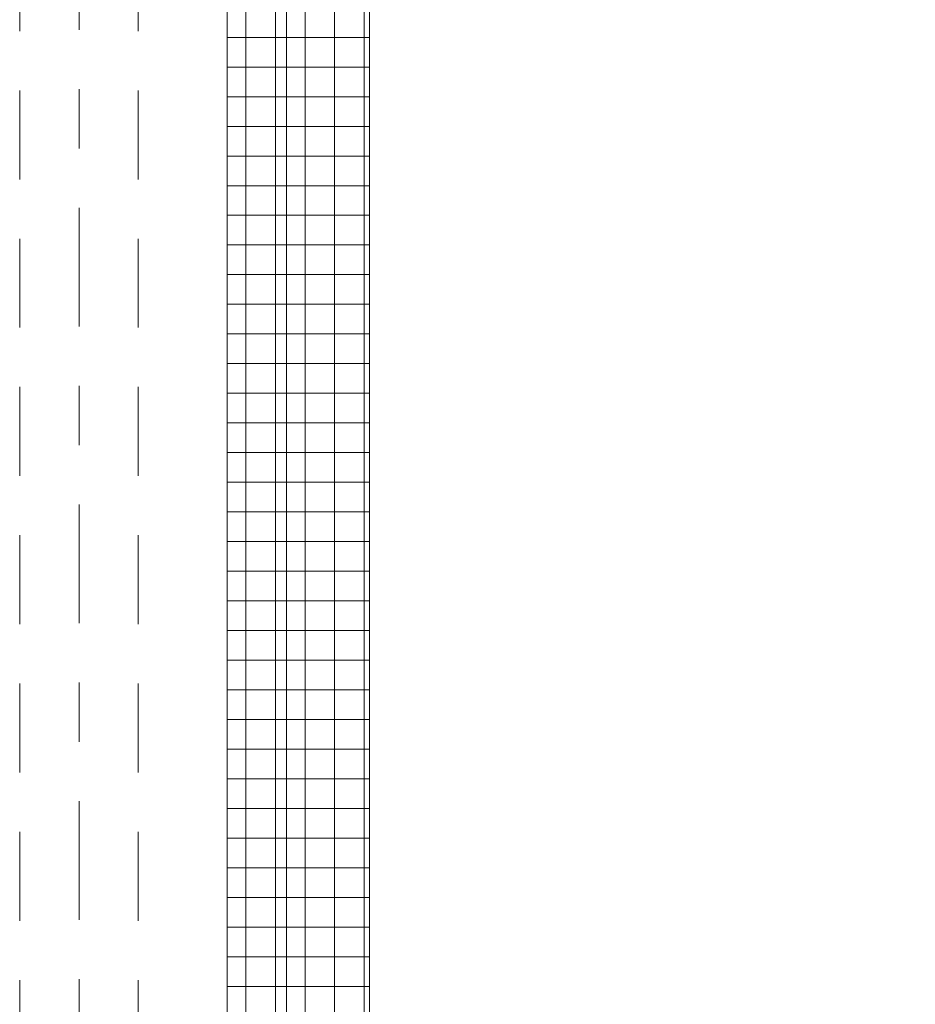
# Model space of a CAD drawing. Header units: metres. Extents: x -167 to 233, y -155 to 122.
# Tile 53 of 176: x 37.65 to 39.16, y 41.25 to 42.91. Entities that reach past the tile are written whole.
import ezdxf
from ezdxf.enums import TextEntityAlignment as Align

# ---------------------------------------------------------------- set-up
doc = ezdxf.new("R2010")
doc.units = ezdxf.units.M
doc.header["$MEASUREMENT"] = 0
doc.linetypes.add('Raster', pattern=[0.4, 0.2, -0.1, 0, -0.1])
doc.linetypes.add('Untersicht', pattern=[0.2, 0.15, -0.05])
for name, color, linetype in [('10 Wand innen tragend', 7, 'Continuous'), ('20 Decke', 7, 'Continuous'), ('20 Träger', 7, 'Continuous'), ('90 Achsraster', 7, 'Continuous')]:
    doc.layers.add(name, color=color, linetype=linetype)
doc.styles.add('ERSTELLTER_STIL_2', font='arial.ttf')

# ---------------------------------------------------------------- blocks, each defined once
blk = doc.blocks.new('Standard-Rastermarker_137')
at = {"layer": '90 Achsraster', "color": 14, "linetype": 'Raster', "lineweight": 18, "true_color": 0xa80000}
blk.add_line((1, 0), (24.7309, 0), dxfattribs=at)
at = {"layer": '90 Achsraster', "color": 14, "lineweight": 18, "true_color": 0xa80000, "style": 'ERSTELLTER_STIL_2'}
for tag, p in [('AC_MarkerText_1_0', (-0.5686, -0.0686)), ('AC_MarkerText_1_1', (25.8623, -0.0686))]:
    blk.add_attdef(tag, text='', height=0.3, rotation=90, dxfattribs=at).set_placement(p, align=Align.TOP_CENTER)

msp = doc.modelspace()

# ---------------------------------------------------------------- hatches: boundary and pattern name
at = {"layer": '10 Wand innen tragend', "linetype": 'Continuous', "lineweight": 18}
h = msp.add_hatch(dxfattribs=at)
h.set_pattern_fill('Beton__Fertigteil_Stütze_B9', color=8, style=0, pattern_type=2)
h.set_pattern_definition([(0, (27236.132094, 33357.27905), (0, 0.05), []), (90, (27236.132094, 33357.27905), (-0.05, 0), [])])
h.paths.add_polyline_path([(38.0011, 43.7072), (38.0011, 36.8952), (38.2411, 36.8952), (38.2411, 43.7072)])

# ---------------------------------------------------------------- linework, layer by layer
at = {"layer": '10 Wand innen tragend', "color": 7, "linetype": 'Continuous', "lineweight": 13, "flags": 128}
for points in [[(38.0011, 43.7072), (38.0011, 36.8952)], [(38.2411, 36.8952), (38.2411, 43.7072)]]:
    msp.add_lwpolyline(points, dxfattribs=at)
at = {"layer": '20 Decke', "color": 7, "linetype": 'Continuous', "lineweight": 13, "flags": 128}
msp.add_lwpolyline([(38.1011, 43.8397), (38.1011, 28.3397), (38.2411, 28.3397), (42.5011, 28.3397), (42.5011, 28.8397), (43.0011, 28.8397), (43.0011, 28.3397), (47.5011, 28.3397), (47.5011, 28.8397), (48.0011, 28.8397), (48.0011, 28.4722), (52.5025, 28.4722), (52.5025, 28.8397), (53.0025, 28.8397), (53.0025, 28.3397), (57.5025, 28.3397), (57.5025, 28.8397), (58.0025, 28.8397), (58.0025, 43.8397), (47.5011, 43.8397), (43.0011, 43.8397), (43.0011, 43.3397), (42.5011, 43.3397), (42.5011, 43.8397)], close=True, dxfattribs=at)
at = {"layer": '20 Träger', "color": 7, "linetype": 'Untersicht', "lineweight": 18}
for p, q in [((37.6511, 27.6397), (37.6511, 44.5397)), ((37.8511, 27.6397), (37.8511, 44.5397))]:
    msp.add_line(p, q, dxfattribs=at)

# ---------------------------------------------------------------- block references
at = {"layer": '90 Achsraster', "color": 7, "linetype": 'Continuous', "lineweight": 18, "rotation": 270}
msp.add_blockref('Standard-Rastermarker_137', (37.7511, 47.5916), dxfattribs=at)

doc.saveas('drawing.dxf')
